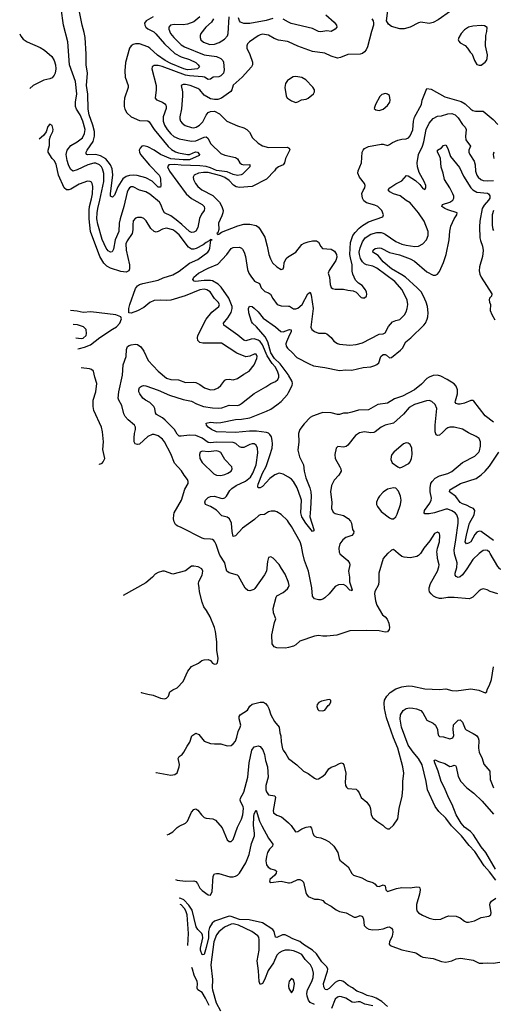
# Model space of a CAD drawing. Header units: inches. Extents: x 1473912 to 1647258, y 640388 to 773423.
# Tile 53 of 256: x 1477420 to 1481967, y 675671 to 685122. Entities that reach past the tile are written whole.
import ezdxf

# ---------------------------------------------------------------- set-up
doc = ezdxf.new("R2010")
doc.units = ezdxf.units.IN
doc.header["$MEASUREMENT"] = 0
for name, color, linetype in [('B4677', 7, 'Continuous'), ('B4678', 7, 'Continuous'), ('B4687', 7, 'Continuous'), ('B4688', 7, 'Continuous')]:
    doc.layers.add(name, color=color, linetype=linetype)

msp = doc.modelspace()

# ---------------------------------------------------------------- linework, layer by layer
at = {"layer": 'B4677', "color": 5}
for points, elevation in [([(1480000, 679720.1), (1479997.6, 679730), (1479970, 679801.2), (1479933.1, 679853.1), (1479912.1, 679892.1), (1479853.1, 679953.1), (1479830, 679965.2), (1479810, 679959), (1479798.7, 679921.3), (1479790.3, 679830), (1479770, 679792.7), (1479677.3, 679662.7), (1479666.2, 679653.8), (1479630, 679639.3), (1479610, 679642.7), (1479585.4, 679665.4), (1479520.1, 679780.1), (1479509.5, 679789.5), (1479430, 679811.6), (1479409.8, 679829.8), (1479401.1, 679850), (1479389.7, 679910), (1479342.2, 679982.2), (1479336.1, 680000)], 860), ([(1479090, 679878.4), (1479070, 679877), (1479010, 679833.2), (1478890, 679799), (1478810, 679829), (1478790, 679829), (1478750, 679817.2), (1478721.4, 679798.6), (1478696, 679770), (1478630, 679717.2), (1478413.6, 679594.2)], 880), ([(1478584.8, 678665.9), (1478585.8, 678665.8), (1478650, 678648), (1478699.9, 678639.9), (1478770, 678611), (1478810, 678602.8), (1478830, 678611.3), (1478848.7, 678630), (1478861.2, 678670), (1478889.2, 678690), (1478930.9, 678709.1), (1478989.4, 678770), (1479034, 678870), (1479070, 678914.9), (1479134.8, 678945.2), (1479169.5, 678970.5), (1479190, 678978.8), (1479230, 678981), (1479250, 678971), (1479270, 678946), (1479290, 678936), (1479310, 678938), (1479319, 678950), (1479323.7, 678990), (1479313.7, 679070), (1479312.1, 679150), (1479299.7, 679250), (1479290, 679289), (1479247.3, 679390), (1479213.3, 679450), (1479186.6, 679486.6), (1479171.1, 679530), (1479145.1, 679630), (1479143.7, 679670), (1479136.2, 679710), (1479139.6, 679730), (1479171.2, 679790), (1479176.9, 679830), (1479169, 679850), (1479131.6, 679871.6), (1479090, 679878.4)], 880), ([(1480000, 679097), (1479970.4, 679089.6), (1479890, 679091.6), (1479863.9, 679103.9), (1479844.2, 679130), (1479841, 679219), (1479864.8, 679335.2), (1479879, 679370), (1479856, 679430), (1479852.7, 679470), (1479881.2, 679578.8), (1479890, 679590.8), (1479950, 679624.9), (1479990, 679659.1), (1480000, 679676.9)], 860), ([(1478726.8, 677896.1), (1478730, 677896.4), (1478870.6, 677870.6), (1478910, 677876.3), (1478930, 677893.4), (1478951.6, 677950), (1478952.4, 677972.4), (1478940.5, 678030), (1478943.3, 678036.7), (1478952, 678050), (1478979.6, 678070), (1478996.9, 678090), (1479028.2, 678150), (1479053.9, 678186.1), (1479071.6, 678248.4), (1479110, 678274), (1479140.5, 678260.5), (1479190, 678198), (1479250, 678176), (1479290, 678170.8), (1479350, 678170.8), (1479410, 678151), (1479450, 678156), (1479470, 678171), (1479490, 678198), (1479504.2, 678235.8), (1479515.6, 678290), (1479537.7, 678330), (1479543.1, 678350), (1479525.6, 678410), (1479527.2, 678432.8), (1479535.8, 678450), (1479606.7, 678493.3), (1479630, 678533.1), (1479650, 678553.6), (1479730, 678571.8), (1479760.7, 678570), (1479779.3, 678559.3), (1479797.5, 678537.5), (1479812.9, 678510), (1479830.2, 678450), (1479867.3, 678387.3), (1479910.1, 678330.1), (1479918.2, 678278.2), (1479928.4, 678248.4), (1479930.2, 678190), (1479943.8, 678123.8), (1479948, 678110), (1479975, 678075), (1479999.3, 678030), (1480000, 678029.5)], 860), ([(1478836.8, 677299.2), (1478850, 677302.8), (1478890, 677326.8), (1478930, 677366.8), (1478950, 677380.7), (1479011.5, 677408.5), (1479032, 677430), (1479070, 677514.8), (1479090, 677540.7), (1479110, 677547.7), (1479130, 677533.4), (1479163.8, 677490), (1479190, 677465.5), (1479210, 677458), (1479272.8, 677452.8), (1479298.8, 677438.8), (1479363.7, 677363.7), (1479410, 677251), (1479430, 677234.8), (1479450, 677234.8), (1479470, 677254.8), (1479510.7, 677370), (1479550, 677448.2), (1479561.5, 677490), (1479569.8, 677550), (1479564.2, 677570), (1479542.4, 677610), (1479536.8, 677630), (1479539.3, 677650), (1479572, 677708), (1479608.6, 677850), (1479622.9, 677990), (1479647.8, 678112.2), (1479670, 678143), (1479710, 678153), (1479730, 678146), (1479753.7, 678113.7), (1479769.1, 678069.1), (1479779.1, 678010), (1479797.8, 677950), (1479805.4, 677850), (1479781.4, 677770), (1479783, 677730), (1479788.7, 677710), (1479810, 677682), (1479870, 677672), (1479875.5, 677655.5), (1479853.7, 677530), (1479857.1, 677510), (1479887.5, 677487.5), (1479931.7, 677471.7), (1479976.2, 677436.2), (1480000, 677413.5)], 840), ([(1478916.3, 676868.1), (1478930, 676864.1), (1479010, 676852.7), (1479090, 676855.2), (1479109.2, 676849.2), (1479127.4, 676830), (1479150, 676786), (1479170, 676762.4), (1479230, 676721.6), (1479250, 676718.8), (1479266, 676754), (1479277.2, 676902.8), (1479290, 676924.9), (1479310, 676928.4), (1479330, 676925.7), (1479435.6, 676895.6), (1479470, 676895), (1479490, 676900.2), (1479510, 676911.3), (1479530, 676930.2), (1479592.2, 677030), (1479623.7, 677110), (1479646.1, 677213.9), (1479673.3, 677290), (1479675.2, 677310), (1479665.4, 677390), (1479666.6, 677470), (1479670, 677500.7), (1479690, 677536), (1479723.2, 677430), (1479744.2, 677384.2), (1479810, 677264.9), (1479850.3, 677210), (1479845.3, 677190), (1479818.7, 677161.3), (1479799.7, 677130), (1479787.8, 677090), (1479782.6, 677050), (1479788.2, 677010), (1479806.1, 676986.1), (1479830, 676971.3), (1479870, 676961.7), (1479884.9, 676950), (1479880.8, 676930), (1479868.9, 676910), (1479821.3, 676870), (1479819.3, 676850), (1479830, 676840.4), (1479930, 676853), (1480000, 676838.3)], 820), ([(1480000, 676322), (1479970, 676337.2), (1479941.6, 676338.4), (1479890, 676312.6), (1479874.2, 676314.2), (1479863, 676370), (1479849.8, 676390), (1479750, 676454.8), (1479621.8, 676481.8), (1479530, 676486.3), (1479450, 676514.3), (1479430, 676515.7), (1479290.9, 676470), (1479268.1, 676450), (1479243, 676410), (1479232.7, 676370), (1479232.1, 676310), (1479210, 676215.6), (1479190, 676149.3), (1479170, 676147), (1479154.6, 676190), (1479154.9, 676210), (1479176.4, 676310), (1479175.1, 676335.1), (1479169.8, 676350), (1479129.1, 676389.1), (1479114.2, 676414.2), (1479075.4, 676575.4), (1479044.3, 676624.3), (1478995.3, 676675.3), (1478966.7, 676686.7), (1478949.3, 676689.3)], 820), ([(1479033.1, 676235.1), (1479040.3, 676350), (1479026.3, 676530), (1479014.9, 676570), (1479002.9, 676590), (1478970, 676625.6), (1478960.1, 676630.7)], 840), ([(1480000, 676191), (1479970, 676189.8), (1479938.7, 676181.3), (1479910, 676165.6), (1479890, 676142.2), (1479855.3, 676070), (1479804, 675996), (1479770, 675907.3), (1479750, 675869.5), (1479730, 675860.9), (1479718.7, 675890), (1479712.4, 675992.4), (1479699, 676090), (1479718.1, 676190), (1479719.5, 676290), (1479714.8, 676314.8), (1479704.7, 676330), (1479648.2, 676370), (1479519.7, 676430), (1479470, 676443.4), (1479450, 676440.2), (1479386.7, 676413.3), (1479332.1, 676367.9), (1479310, 676338), (1479284.8, 676270), (1479255, 676050), (1479270.1, 675910), (1479266.7, 675830), (1479269.7, 675810), (1479306.9, 675686.9), (1479346, 675610)], 840), ([(1479238.6, 675658.6), (1479205, 675730), (1479170, 675784.4), (1479130.8, 675810), (1479124.8, 675824.8), (1479127.3, 675870), (1479122.9, 675890), (1479093.9, 675950), (1479079.3, 676010), (1479072.1, 676023.5)], 840), ([(1480000, 675855.3), (1479999.1, 675850), (1480000, 675845.2)], 860)]:
    msp.add_lwpolyline(points, dxfattribs=dict(at, elevation=elevation))
at = {"layer": 'B4678', "color": 5}
for points, elevation in [([(1479149.3, 685150), (1479090, 685102.9), (1479030, 685078.1), (1478990, 685072), (1478903.2, 685076.8), (1478868, 685070), (1478850.3, 685050), (1478850.2, 685030), (1478867.7, 684990), (1478900.6, 684950), (1478970, 684882.5), (1479000.7, 684860.7), (1479190, 684786.6), (1479308.4, 684768.4), (1479350.3, 684750), (1479370.1, 684730.1), (1479375.4, 684715.4), (1479382.6, 684642.6), (1479377.6, 684610), (1479350, 684583.7), (1479330, 684575), (1479278, 684570), (1479250, 684552.8), (1479230, 684549), (1479193.3, 684570), (1479174.8, 684574.8), (1479050, 684583.4), (1479010, 684590.5), (1478788, 684672), (1478750, 684682.6), (1478710, 684683), (1478690.5, 684670), (1478688.5, 684651.5), (1478730.2, 684490), (1478731, 684449), (1478721.6, 684370), (1478732.3, 684352.3), (1478790, 684331.7), (1478813.4, 684313.4), (1478821.4, 684301.4), (1478826.5, 684290), (1478826.2, 684270), (1478796.1, 684190), (1478796.3, 684150), (1478810.9, 684110), (1478835.7, 684070), (1478870, 684028), (1478900.4, 684000.4), (1478950, 683977.3), (1479070, 683956.8), (1479110, 683959.8), (1479190, 683995.9), (1479210, 683997.6), (1479224.8, 683984.8), (1479253.4, 683930), (1479350, 683838), (1479390, 683821.2), (1479490, 683799.1), (1479510, 683786.7), (1479534.6, 683750), (1479550, 683735.6), (1479570, 683728), (1479630, 683731.3), (1479630.2, 683710), (1479559.1, 683640.9), (1479546, 683634), (1479510, 683628), (1479470, 683636.9), (1479410, 683661.3), (1479310, 683676.3), (1479250, 683702), (1479210, 683712.8), (1479150, 683720.5), (1478970, 683724.5), (1478907.9, 683732.1), (1478850, 683729.7), (1478838.2, 683710), (1478856.3, 683670), (1479017, 683450), (1479070, 683407.5), (1479172.6, 683350), (1479190.2, 683330), (1479194.4, 683310), (1479190.2, 683290), (1479165, 683255), (1479145.7, 683214.3), (1479130, 683127.6), (1479110, 683094), (1479090, 683081.4), (1479070, 683080.9), (1479050, 683088.8), (1478977.4, 683157.4), (1478921.6, 683201.6), (1478870, 683239.1), (1478809.9, 683269.9), (1478796.2, 683290), (1478775.2, 683350), (1478760.3, 683370), (1478670, 683447.3), (1478630, 683469.8), (1478570, 683486.6), (1478510, 683518.4), (1478490, 683518), (1478475.3, 683510), (1478459.8, 683490), (1478450, 683467.3), (1478419.1, 683330), (1478382.8, 683210), (1478375.5, 683170), (1478371.3, 683090), (1478337, 683010), (1478321.8, 682918.2), (1478306.2, 682893.8), (1478290, 682889.6), (1478270, 682902.4), (1478250, 682928), (1478210, 683014), (1478170, 683158.7), (1478161.7, 683210), (1478162.6, 683270), (1478168.3, 683310), (1478190.3, 683389.7), (1478226.4, 683570), (1478227.4, 683647.4), (1478216.1, 683690), (1478205.4, 683710), (1478186.8, 683730), (1478150, 683745.2), (1478130, 683745.3), (1478073.6, 683730), (1477970, 683680.2), (1477930, 683669.8), (1477908.1, 683688.1), (1477888.1, 683730), (1477876.2, 683770), (1477866.1, 683830), (1477875.4, 683870), (1477910, 683915.1), (1477971, 683949), (1478023, 683990), (1478042.1, 684030), (1478046.8, 684070), (1478027.3, 684150), (1477999.9, 684210), (1477964.6, 684264.6), (1477956.8, 684290), (1477956.1, 684330), (1477967.6, 684410), (1477955.4, 684530), (1477898, 684690), (1477883.1, 684910), (1477841.6, 685070), (1477817.4, 685230)], 840), ([(1478702, 685150), (1478632.9, 685110), (1478618.3, 685090), (1478620.8, 685070), (1478631.3, 685050), (1478650, 685034.7), (1478706.1, 685006.1), (1478727.9, 684987.9), (1478809.5, 684890), (1478910, 684796.6), (1478970, 684766.5), (1479050, 684740.6), (1479110, 684710.2), (1479133.7, 684690), (1479146.4, 684670), (1479128.2, 684651.8), (1479070, 684642.8), (1479030, 684642.1), (1478994, 684650), (1478870, 684702.1), (1478815.8, 684730), (1478741.4, 684781.4), (1478670, 684849.1), (1478650, 684862.7), (1478570, 684889.5), (1478530, 684890.3), (1478510, 684884.9), (1478488.6, 684871.4), (1478473.9, 684850), (1478436.8, 684710), (1478430.2, 684630.1), (1478431.1, 684571.1), (1478461.3, 684490), (1478460.3, 684470), (1478426, 684370), (1478421.1, 684330), (1478424.1, 684290), (1478430, 684263.8), (1478446.7, 684230), (1478490.1, 684190.1), (1478570, 684155.3), (1478650, 684151), (1478662.9, 684142.9), (1478709.7, 684069.7), (1478846.1, 683906.1), (1478877.3, 683877.3), (1478915.1, 683855), (1478944, 683844), (1479030, 683828.7), (1479050.6, 683829.5), (1479107.1, 683852.9), (1479127.7, 683850), (1479144.7, 683830), (1479141.3, 683818.7), (1479050, 683776.6), (1478990, 683776.6), (1478870, 683788.4), (1478770.5, 683830), (1478710.4, 683870.4), (1478650, 683903.2), (1478610, 683912.2), (1478593.1, 683906.9), (1478574.7, 683890), (1478568.1, 683870), (1478570.1, 683850), (1478578.6, 683830), (1478665.5, 683725.5), (1478757.7, 683630), (1478768.4, 683610), (1478772.7, 683590), (1478776.1, 683530), (1478770, 683515.1), (1478750, 683515.4), (1478692.5, 683572.5), (1478630, 683603.2), (1478548.1, 683628.1), (1478510, 683630.5), (1478474.2, 683625.8), (1478443, 683617), (1478410, 683594.9), (1478363, 683517), (1478330, 683439.5), (1478310, 683417.6), (1478292.3, 683430), (1478289.9, 683450), (1478312.9, 683632.9), (1478307, 683690), (1478291, 683730), (1478245.8, 683785.8), (1478196.5, 683816.5), (1478150, 683828.3), (1478070, 683825.6), (1478060.7, 683830), (1478058.7, 683838.7), (1478058, 683850), (1478067.1, 683870), (1478125.2, 683954.8), (1478137.1, 684002.9), (1478138, 684050), (1478123.3, 684110), (1478086.7, 684210), (1478077.1, 684262.9), (1478073.3, 684406.7), (1478061.5, 684490), (1478069.3, 684610), (1478056.5, 684690), (1478057.4, 684790), (1478049.2, 684950), (1478040, 685000), (1478019.3, 685070), (1477988.8, 685231.2)], 820), ([(1479281.6, 685130), (1479260.9, 685099.1), (1479206.2, 685050), (1479160.3, 684990), (1479152.8, 684970), (1479151.6, 684950), (1479158.9, 684930), (1479185.8, 684905.8), (1479245.9, 684885.9), (1479290, 684888.9), (1479335.5, 684904.5), (1479384.7, 684935.3), (1479413.6, 684966.4), (1479420.2, 684990), (1479429.9, 685150)], 860), ([(1479850, 685132.6), (1479786.7, 685113.3), (1479630, 685086.9), (1479570, 685085.6), (1479539.7, 685099.7), (1479530, 685110.9), (1479519.9, 685139.9)], 840), ([(1480000, 685100.1), (1479950, 685126.9)], 840), ([(1477419.5, 684985.3), (1477430, 684965.3), (1477454.4, 684934.4), (1477490, 684911.3), (1477616.1, 684856.1), (1477658, 684830), (1477728.2, 684770), (1477751.7, 684731.7), (1477763.7, 684690), (1477766.7, 684650), (1477759.5, 684610), (1477750.4, 684590), (1477730, 684565.1), (1477710, 684554), (1477650, 684542.9), (1477550.3, 684489.6), (1477515.8, 684463.3)], 840), ([(1480000, 684909.9), (1479990, 684914.5), (1479905.4, 684925.4), (1479862.4, 684942.4), (1479810, 684972.4), (1479750, 684983), (1479730, 684978.7), (1479710, 684967.8), (1479627.3, 684910), (1479607.3, 684890), (1479599.1, 684870), (1479599.1, 684850), (1479629.1, 684789.1), (1479655.4, 684715.4), (1479653.4, 684690), (1479644.9, 684670), (1479557, 684570), (1479470, 684495.1), (1479457, 684450), (1479445.8, 684434.2), (1479356, 684370), (1479323, 684357), (1479290, 684355.6), (1479250, 684363.6), (1479190, 684398.8), (1479150.4, 684450.4), (1479130, 684462.9), (1479056, 684490), (1479010, 684499.7), (1478990, 684499.7), (1478970.7, 684490), (1478983.2, 684430), (1478981.8, 684390), (1478972.3, 684267.7), (1478957.3, 684190), (1478957.3, 684170), (1478964, 684150), (1478978.3, 684130), (1479007.6, 684107.6), (1479070, 684086.3), (1479090, 684084.8), (1479113, 684090), (1479145.3, 684110), (1479179.1, 684140.9), (1479210, 684206), (1479230, 684230.5), (1479250, 684241.6), (1479290, 684243), (1479339.2, 684219.2), (1479406.8, 684150), (1479510, 684102.4), (1479570, 684084.9), (1479600.7, 684070), (1479624.4, 684044.4), (1479654.9, 683990), (1479710, 683938), (1479750, 683910.6), (1479810, 683894.4), (1479990, 683897.6), (1480000, 683893.1)], 860), ([(1480000, 684543.8), (1479990, 684537.2), (1479970.6, 684510), (1479964.9, 684470), (1479978.7, 684390), (1479988.5, 684370), (1480000, 684362.6)], 880), ([(1479336.1, 680000), (1479306.3, 680086.3), (1479294.7, 680110), (1479282.8, 680122.8), (1479270, 680132.4), (1479250, 680137.2), (1479190, 680139.7), (1479170, 680146.6), (1478970, 680249.6), (1478930, 680265.1), (1478916.1, 680276.1), (1478902.8, 680302.8), (1478896.9, 680330), (1478898, 680370), (1478903.1, 680390), (1478972.2, 680510), (1479005.4, 680614.6), (1479035.8, 680670), (1479037.4, 680690), (1479031.3, 680710), (1478998.4, 680750), (1478972.7, 680792.7), (1478906.3, 680866.3), (1478870, 680954), (1478810, 681069.6), (1478790, 681095.6), (1478750, 681127.6), (1478710, 681142), (1478690, 681140.4), (1478650, 681121.1), (1478570, 681048.2), (1478550, 681043.5), (1478529.6, 681050), (1478518.9, 681070), (1478517.2, 681110), (1478520.8, 681150), (1478532.9, 681190), (1478532.1, 681210), (1478521.1, 681230), (1478460.3, 681280.3), (1478432.5, 681312.5), (1478420.5, 681340.4), (1478398.9, 681418.9), (1478371.4, 681470), (1478366, 681490), (1478370.5, 681550), (1478405.6, 681710), (1478413.4, 681810), (1478441.4, 681890), (1478443.5, 681956.5), (1478455.9, 681984.1), (1478470, 681995.3), (1478490, 682002.8), (1478530, 682007.9), (1478550, 682003.2), (1478581.2, 681981.2), (1478610, 681939.5), (1478653.6, 681850), (1478749.1, 681750), (1478830, 681681.8), (1478869.4, 681669.4), (1478944.1, 681664.1), (1479010, 681640.7), (1479090, 681644), (1479110, 681639.6), (1479150, 681621.3), (1479192.4, 681590), (1479250, 681568.4), (1479290, 681572.4), (1479325.1, 681590), (1479351.8, 681610), (1479390, 681661.6), (1479402.7, 681670), (1479430, 681672.9), (1479470, 681666), (1479510, 681678.3), (1479570, 681720.9), (1479622, 681750), (1479670, 681810.8), (1479696.3, 681870), (1479699.7, 681890), (1479690, 681912.8), (1479670, 681912.1), (1479630, 681894.2), (1479590, 681887.2), (1479503, 681923), (1479356, 682016), (1479177.5, 682017.5), (1479150, 682023.5), (1479130, 682041.6), (1479125.7, 682070), (1479131.4, 682090), (1479210, 682247.4), (1479264.8, 682315.2), (1479333.1, 682370), (1479336.4, 682390), (1479326.6, 682410), (1479290, 682446.3), (1479249.2, 682509.2), (1479216.2, 682530), (1479190, 682534.8), (1479148.7, 682530), (1479007.3, 682472.7), (1478870, 682430.9), (1478830, 682426.5), (1478769.2, 682430.8), (1478710, 682426), (1478670, 682407.8), (1478610, 682358.4), (1478550, 682326.6), (1478490, 682304), (1478468.9, 682308.9), (1478466, 682350), (1478478, 682390), (1478530, 682541), (1478551.2, 682568.8), (1478570, 682580.4), (1478602, 682590), (1478750, 682623.1), (1478796.2, 682643.8), (1478890, 682674.9), (1478950, 682707.1), (1479050, 682786.5), (1479130, 682819), (1479225.2, 682890), (1479238.4, 682910), (1479244.5, 682930), (1479255.3, 683004.7), (1479266, 683010), (1479250, 683011.6), (1479239.9, 683000.1), (1479210, 682984.5), (1479180, 682960), (1479114.7, 682925.3), (1479090, 682919.8), (1479070, 682921.2), (1479040, 682940), (1478950, 683055.8), (1478910, 683092.5), (1478890, 683104.5), (1478830, 683120.3), (1478790, 683110.7), (1478750, 683088.2), (1478730, 683083.5), (1478710, 683087.8), (1478678.3, 683118.3), (1478633.2, 683193.2), (1478612.9, 683212.9), (1478590, 683223.6), (1478550, 683223.6), (1478530, 683217), (1478510, 683192.7), (1478505.1, 683154.9), (1478506.9, 683106.9), (1478500.2, 683070), (1478450, 683001), (1478437.9, 682970), (1478441.5, 682910), (1478473.5, 682770), (1478474.9, 682730), (1478469, 682711), (1478442.3, 682697.7), (1478390, 682704.1), (1478290, 682736.3), (1478256, 682756), (1478225.9, 682785.8), (1478187.9, 682847.9), (1478099.2, 683090), (1478086.2, 683210), (1478086.1, 683293.9), (1478089.4, 683330), (1478110, 683401.6), (1478118.8, 683450), (1478121, 683521), (1478116.4, 683550), (1478110, 683561.6), (1478096, 683570), (1478070, 683572.1), (1477990, 683543.7), (1477910, 683496.8), (1477890, 683489.8), (1477870, 683489.9), (1477847.8, 683507.8), (1477791.1, 683630), (1477770, 683735.1), (1477750, 683771.8), (1477731.8, 683790), (1477692.7, 683850), (1477692, 683870), (1477704.9, 683915.1), (1477707.2, 683972.8), (1477715.3, 684004.7), (1477739.3, 684050), (1477741.2, 684070), (1477730, 684108), (1477710, 684119), (1477690, 684098), (1477673.4, 684046.6), (1477647.9, 684012.1), (1477605.5, 683976.8)], 860), ([(1480000, 683846.5), (1479972.4, 683790), (1479962, 683750), (1479950.4, 683730), (1479905.5, 683710), (1479879.3, 683690), (1479867.6, 683672.4), (1479788.1, 683591.9), (1479650, 683521), (1479530, 683512.9), (1479497.6, 683517.6), (1479472.9, 683532.9), (1479430, 683577.8), (1479390, 683606.5), (1479350, 683622.1), (1479230, 683654.9), (1479184.1, 683655.8), (1479136.3, 683650), (1479094, 683630), (1479086, 683610), (1479089, 683590), (1479109.1, 683550), (1479130, 683520.9), (1479168.9, 683490), (1479275.4, 683435.4), (1479337.3, 683370), (1479361.8, 683330), (1479372.6, 683290), (1479371.4, 683268.6), (1479361.8, 683238.2), (1479326.8, 683170), (1479331, 683110), (1479322, 683078), (1479312, 683070), (1479322, 683062), (1479330, 683064), (1479358.4, 683081.6), (1479515.5, 683144.5), (1479570, 683161.2), (1479630, 683161.2), (1479690, 683145.5), (1479711, 683131), (1479728.9, 683110), (1479773.5, 683033.5), (1479797, 682950), (1479812.7, 682870), (1479827.1, 682827.1), (1479847.7, 682790), (1479890, 682751), (1479930, 682726), (1479950, 682732), (1479956, 682750), (1479959.5, 682790), (1479979.5, 682830), (1480000, 682848.1)], 860), ([(1480000, 680300.1), (1479990, 680314.3), (1479930, 680372.8), (1479890, 680398.3), (1479870, 680404), (1479835.3, 680404.7), (1479810, 680396.9), (1479770, 680373), (1479730, 680369.7), (1479716.4, 680363.6), (1479673.6, 680326.3), (1479557.5, 680242.5), (1479490, 680169.6), (1479470, 680162.7), (1479459.4, 680210), (1479454.2, 680290), (1479435.2, 680330), (1479410, 680346.6), (1479361.5, 680361.5), (1479310, 680414.7), (1479250, 680449.7), (1479203.7, 680470), (1479197.6, 680490), (1479204.7, 680510), (1479230, 680536), (1479250, 680544.9), (1479290, 680550.3), (1479350, 680528.9), (1479370, 680526.3), (1479388.2, 680531.8), (1479405.6, 680550), (1479437, 680603), (1479457.8, 680622.2), (1479497.7, 680650), (1479586.4, 680693.6), (1479634.2, 680730), (1479659.4, 680770), (1479688.8, 680850), (1479705.3, 680965.3), (1479703.1, 681010), (1479690, 681039.5), (1479670, 681049.6), (1479650, 681049.7), (1479630, 681044.7), (1479570, 681016.5), (1479550, 681015.3), (1479530, 681022.4), (1479493.8, 681053.8), (1479470, 681063.2), (1479310, 681065.6), (1479250, 681059.9), (1479230, 681064.3), (1479170, 681105.3), (1479110, 681129.9), (1479050, 681133.4), (1478970, 681123.5), (1478950, 681125.1), (1478930, 681143.6), (1478905.8, 681190), (1478817.8, 681277.8), (1478790, 681300.3), (1478733.5, 681333.5), (1478723.1, 681350), (1478716.1, 681390), (1478707.7, 681410), (1478670, 681448.7), (1478627, 681470), (1478600.7, 681490), (1478571.6, 681530), (1478564.7, 681550), (1478564.2, 681570), (1478570, 681590.8), (1478590, 681604.9), (1478609.7, 681610.4), (1478630, 681607), (1478750, 681565.8), (1478857.8, 681517.8), (1478990, 681477.6), (1479070, 681459.7), (1479115.8, 681435.8), (1479185.5, 681410), (1479270, 681395.9), (1479330, 681392.4), (1479361.8, 681398.2), (1479430, 681423.7), (1479510, 681420.7), (1479530, 681426.9), (1479550, 681437.3), (1479670, 681532.9), (1479782.4, 681597.6), (1479830, 681631.7), (1479874.5, 681650), (1479898.9, 681670), (1479907.4, 681690), (1479908, 681710), (1479896.2, 681750), (1479872.8, 681790), (1479843.4, 681823.4), (1479794.9, 681894.9), (1479750, 682002.1), (1479730, 682032.7), (1479710, 682047.5), (1479670, 682057.9), (1479642.6, 682057.4), (1479590, 682039.8), (1479570, 682047.2), (1479514.5, 682094.5), (1479378.3, 682190), (1479376.4, 682210), (1479419.3, 682260.7), (1479449.1, 682310.9), (1479460.7, 682350), (1479459.7, 682370), (1479429, 682449), (1479354.6, 682554.6), (1479324.6, 682584.6), (1479270, 682614.6), (1479250, 682618.9), (1479190, 682618.5), (1479108, 682608), (1479093.5, 682613.5), (1479081.6, 682630), (1479090, 682652.2), (1479136, 682690), (1479230, 682738.9), (1479322.8, 682777.2), (1479409, 682870), (1479450, 682927.2), (1479470, 682937.3), (1479530, 682938.4), (1479550, 682930.5), (1479559.1, 682919.1), (1479575.3, 682890), (1479588.9, 682850), (1479606.1, 682726.1), (1479620.8, 682690), (1479639.6, 682659.6), (1479673.8, 682613.8), (1479721.6, 682590), (1479738.5, 682550), (1479762.4, 682522.4), (1479773.4, 682513.4), (1479810, 682501.1), (1479827.5, 682487.5), (1479850, 682446.7), (1479890.4, 682390), (1479930, 682375.9), (1480000, 682371.9)], 840), ([(1477976.7, 681963.9), (1477995.3, 681964.7), (1478042.3, 681977.7), (1478098.2, 682001.8), (1478190, 682071.6), (1478310, 682153.3), (1478350, 682174.5), (1478382, 682210), (1478398, 682250), (1478392, 682270), (1478342, 682290), (1478102.6, 682317.4), (1478030, 682312.2), (1477970, 682324.5), (1477908.8, 682331.7)], 860), ([(1480000, 681709.4), (1479996.1, 681716.1), (1479919.8, 681819.8), (1479867.4, 681870), (1479830, 681925.5), (1479800.5, 682030), (1479776.9, 682076.9), (1479694.1, 682174.1), (1479655.5, 682210), (1479646.1, 682226.1), (1479619.8, 682310), (1479617.6, 682350), (1479627.3, 682372.7), (1479650, 682368.2), (1479670, 682352.7), (1479710, 682317.3), (1479757.7, 682257.7), (1479874.5, 682174.5), (1479928.4, 682130), (1479950, 682127.6), (1480000, 682146.4)], 820), ([(1477957.4, 682068.1), (1478010, 682063.7), (1478030, 682066.9), (1478056.3, 682090), (1478062.3, 682110), (1478058.5, 682150), (1478033.4, 682173.3), (1477973.2, 682193.2), (1477933.7, 682196.7)], 840), ([(1480000, 682073.7), (1479980.2, 682030), (1479975.2, 682010), (1479977.3, 681990), (1479990, 681968.8), (1480000, 681960.2)], 820), ([(1478180.2, 680860), (1478190, 680857.3), (1478210, 680866), (1478222, 680878), (1478238, 680910), (1478218, 680998), (1478225.1, 681070), (1478214.7, 681165.3), (1478203.6, 681210), (1478131.8, 681370), (1478125.1, 681410), (1478124.4, 681470), (1478152.2, 681550), (1478159.7, 681630), (1478140.4, 681690), (1478129.6, 681749.6), (1478110, 681763.7), (1478089.7, 681769.7), (1478010.6, 681779.5)], 880), ([(1480000, 680731.1), (1479950, 680760.9), (1479910, 680769.8), (1479870, 680753.6), (1479822.5, 680717.5), (1479750, 680641.1), (1479730, 680628.4), (1479708.2, 680628.2), (1479705.5, 680645.5), (1479710, 680664), (1479749.9, 680770), (1479785, 680835), (1479822.2, 680937.8), (1479842.2, 681010), (1479847.1, 681050), (1479844.5, 681084.5), (1479836.9, 681116.9), (1479821.7, 681141.7), (1479810, 681152.4), (1479790, 681160.4), (1479692.8, 681172.8), (1479626.6, 681173.4), (1479490, 681160.4), (1479310, 681167.8), (1479260.9, 681190), (1479229.6, 681210), (1479212, 681230), (1479209.3, 681250), (1479250, 681257.8), (1479310, 681254.2), (1479350, 681257.1), (1479490, 681283.9), (1479550, 681287.5), (1479630, 681299.8), (1479790, 681363.5), (1479830, 681384.6), (1479890, 681425.2), (1479930, 681458.8), (1479990, 681524.2), (1480000, 681542.8)], 820)]:
    msp.add_lwpolyline(points, dxfattribs=dict(at, elevation=elevation))
at = {"layer": 'B4678', "color": 5, "elevation": 860}
msp.add_lwpolyline([(1479310, 680982.7), (1479233.6, 680973.6), (1479170, 680981.3), (1479153, 680970), (1479146, 680950), (1479150.4, 680910), (1479172.8, 680872.8), (1479282.4, 680762.4), (1479310, 680749.4), (1479350, 680748.6), (1479390, 680757.6), (1479419.5, 680770), (1479449.5, 680790), (1479460.7, 680810), (1479455.6, 680830), (1479390, 680902), (1479350, 680966.9), (1479330, 680978.6)], close=True, dxfattribs=at)
at = {"layer": 'B4687', "color": 5}
for points, elevation in [([(1480953.5, 680000), (1480950, 679997.2), (1480910.7, 679950), (1480866.4, 679810), (1480868.1, 679731.9), (1480863, 679697), (1480830, 679635.3), (1480826, 679610), (1480836.3, 679543.7), (1480850, 679504), (1480903, 679410), (1480930, 679390.4), (1480949, 679369), (1480964.2, 679330), (1480970.3, 679289.7), (1480965.5, 679270), (1480950, 679246), (1480930, 679242.9), (1480870, 679255.1), (1480750, 679260.7), (1480590, 679255.1), (1480464.6, 679215.4), (1480370, 679204.1), (1480330, 679203.8), (1480290, 679209.8), (1480250, 679204), (1480110, 679156.9), (1480070, 679120.7), (1480050, 679109.6), (1480000, 679097)], 860), ([(1480492.1, 680000), (1480494.9, 679994.9), (1480570.6, 679930), (1480586.2, 679906.2), (1480588.2, 679888.2), (1480577.2, 679830), (1480586.9, 679770), (1480586.4, 679726.4), (1480611.8, 679648.2), (1480610, 679639), (1480604.5, 679644.5), (1480590, 679646.3), (1480550, 679689.6), (1480530, 679702), (1480482, 679698), (1480450, 679680.9), (1480390.4, 679610), (1480350, 679574), (1480330, 679560.7), (1480310, 679554.5), (1480290, 679554.5), (1480250, 679563.7), (1480230, 679589.2), (1480222.9, 679670), (1480193.3, 679830), (1480154.2, 679930), (1480139.4, 680000)], 840), ([(1481266.8, 680000), (1481250, 679979.5), (1481231.7, 679968.3), (1481170, 679957.6), (1481110, 679962.7), (1481089, 679970), (1481052.7, 680000)], 860), ([(1482009.2, 679610), (1481935.2, 679635.2), (1481908.7, 679650), (1481870, 679658.7), (1481850, 679653.3), (1481830, 679640.5), (1481770, 679579.7), (1481751.8, 679568.2), (1481735.5, 679564.5), (1481590, 679577.1), (1481530, 679576.2), (1481473.3, 679566.7), (1481450, 679567.1), (1481416.9, 679576.9), (1481393, 679590), (1481369.7, 679610), (1481354.7, 679630), (1481349.8, 679650), (1481350.8, 679670), (1481364.2, 679710), (1481430.8, 679830), (1481445.4, 679870), (1481446.9, 679890), (1481431, 679951), (1481426.5, 680000)], 860), ([(1481831.1, 680000), (1481830, 679999.3), (1481770, 679941.7), (1481713.4, 679850), (1481670, 679793.7), (1481650, 679774.7), (1481630, 679769.7), (1481610, 679778.4), (1481600.5, 679790), (1481599.7, 679810), (1481617.1, 679862.9), (1481619.9, 679910), (1481593.9, 679993.9), (1481593.1, 680000)], 840), ([(1482245.2, 680000), (1482237.6, 679922.4), (1482213.2, 679830), (1482190, 679789.8), (1482170, 679782.8), (1482150, 679788.9), (1482030, 679849.8), (1482010, 679874.7), (1481935.8, 680000)], 840), ([(1480000, 679676.9), (1480007.3, 679690), (1480000, 679720.1)], 860), ([(1480000, 678029.5), (1480082, 677970), (1480144.7, 677910), (1480190, 677887.3), (1480250, 677842.8), (1480270, 677833.4), (1480290, 677835.5), (1480330, 677860.5), (1480355.2, 677884.8), (1480388.5, 677931.5), (1480410, 677946), (1480450, 677960.4), (1480490, 677982.4), (1480510, 677987.7), (1480521.6, 677981.6), (1480532.7, 677970), (1480550.3, 677890.3), (1480544.5, 677804.5), (1480548.9, 677770), (1480556, 677756), (1480570, 677741.6), (1480650, 677734.8), (1480664.5, 677724.5), (1480679.9, 677699.9), (1480697.3, 677657.3), (1480751, 677610), (1480780.7, 677570), (1480787.9, 677547.9), (1480794, 677490), (1480810, 677461), (1480848.1, 677428.1), (1480906, 677390), (1480930, 677366.8), (1480950, 677354.8), (1480970, 677354.8), (1481009.2, 677390), (1481049.3, 677450.7), (1481063.6, 677550), (1481092.6, 677670), (1481098.6, 677738.6), (1481096.9, 677810), (1481107.6, 677890), (1481098, 677950), (1481050.5, 678130), (1481009.1, 678229.1), (1480941.7, 678421.7), (1480923.6, 678510), (1480918.9, 678561.1), (1480922.8, 678590), (1480945.3, 678630), (1480975.1, 678664.9), (1481030, 678700.6), (1481090, 678719.8), (1481150, 678728.1), (1481190, 678725.7), (1481310, 678698), (1481450, 678692.2), (1481510, 678700.3), (1481570, 678683.8), (1481610, 678680.5), (1481750, 678698), (1481827.5, 678687.5), (1481890, 678662), (1481906, 678670), (1481908.4, 678691.6), (1481930, 678734), (1481949, 678790), (1481969.6, 678910)], 860), ([(1481990, 676863.1), (1481930, 676943.9), (1481880.6, 677000.6), (1481790, 677139), (1481736.4, 677196.4), (1481662.9, 677290), (1481563.9, 677383.9), (1481510, 677456.4), (1481442.6, 677522.6), (1481409.7, 677570), (1481336.3, 677730), (1481323.6, 677810), (1481282.5, 677970), (1481250, 678030.8), (1481198.2, 678090), (1481150, 678158.9), (1481085.2, 678330), (1481072.6, 678407.4), (1481075.9, 678450), (1481099.8, 678490), (1481129.9, 678510.1), (1481163.6, 678516.4), (1481194.8, 678514.8), (1481230, 678508.2), (1481270.5, 678490.5), (1481291, 678470), (1481330, 678398.7), (1481390, 678370.3), (1481410.3, 678350), (1481430.3, 678310), (1481434.2, 678274.2), (1481442, 678250), (1481450, 678240.7), (1481490, 678237.1), (1481550, 678219.5), (1481577.6, 678230), (1481588, 678250), (1481580.4, 678310), (1481586, 678354), (1481630, 678399.3), (1481650, 678400.3), (1481670, 678378.9), (1481696.7, 678316.7), (1481706.5, 678306.5), (1481774.4, 678270), (1481804.4, 678250), (1481821.7, 678230), (1481827.4, 678207.4), (1481823.7, 678130), (1481830.2, 678090.2), (1481859.5, 678030), (1481876.9, 677976.9), (1481933, 677910), (1481936.6, 677830), (1481969.4, 677750)], 840), ([(1481988.5, 676970), (1481895.3, 677130), (1481850, 677183.8), (1481777.3, 677297.3), (1481747.9, 677330), (1481690, 677372.6), (1481657.7, 677410), (1481610.6, 677490), (1481573.1, 677590), (1481538.4, 677650), (1481495.4, 677755.4), (1481466.6, 677810), (1481436.8, 677910), (1481404.4, 677990), (1481399.3, 678010), (1481410, 678019.1), (1481441.8, 678001.8), (1481502.6, 677982.6), (1481550, 677952.4), (1481570, 677955.6), (1481590, 677968.2), (1481603.4, 677963.4), (1481611.4, 677951.4), (1481630, 677858.8), (1481654, 677810), (1481712, 677750), (1481778.3, 677698.3), (1481859.8, 677619.8), (1481970, 677497.3)], 820), ([(1480000, 677413.5), (1480027.3, 677387.3), (1480066.9, 677326.9), (1480090, 677328.4), (1480130, 677354.4), (1480170, 677372.7), (1480210, 677378.8), (1480222.5, 677362.5), (1480235.5, 677310), (1480248.2, 677288.2), (1480270, 677276.3), (1480310, 677267.7), (1480356, 677250), (1480390, 677230.5), (1480436.4, 677190), (1480473.4, 677130), (1480486, 677070), (1480493.8, 677053.8), (1480574.4, 676990), (1480610, 676926), (1480626, 676910), (1480705.2, 676885.2), (1480755.9, 676855.9), (1480810, 676840.7), (1480830, 676827.3), (1480850, 676805.5), (1480870, 676803), (1480910, 676818.8), (1480916.3, 676816.3), (1480927.1, 676807.1), (1480934.8, 676770), (1480950, 676754.8), (1481037, 676783), (1481088.2, 676791.8), (1481170, 676790.3), (1481230, 676799.5), (1481255.3, 676795.3), (1481260.7, 676790), (1481264.4, 676770), (1481257.4, 676730), (1481228.9, 676630), (1481228.7, 676590), (1481233.7, 676570), (1481248.4, 676550), (1481286.6, 676526.6), (1481350, 676498.9), (1481390, 676487.6), (1481414.1, 676485.8), (1481462, 676490), (1481510, 676512.4), (1481539.7, 676520.3), (1481610, 676517.6), (1481650, 676502.4), (1481690, 676470.5), (1481710, 676460.5), (1481730, 676459.3), (1481786.5, 676473.5), (1481850, 676503), (1481923.3, 676516.7), (1481942.7, 676530), (1481947.7, 676552.3), (1481934, 676626), (1481936.6, 676643.4), (1481950, 676662.8), (1481990, 676691)], 840), ([(1480000, 676838.3), (1480010, 676836.2), (1480030, 676840.8), (1480090, 676870.3), (1480110.8, 676870), (1480130, 676859.3), (1480143.4, 676843.4), (1480165.6, 676745.6), (1480171.7, 676730), (1480190, 676706.7), (1480250, 676679.6), (1480290, 676680.7), (1480315.5, 676675.5), (1480329.2, 676669.2), (1480350, 676645.5), (1480410, 676614), (1480457, 676577), (1480490, 676562.8), (1480554.8, 676550), (1480630, 676508.5), (1480650, 676506.5), (1480690, 676524.3), (1480710, 676515.5), (1480722, 676490), (1480727.8, 676427.8), (1480750, 676404.4), (1480772.8, 676392.8), (1480810, 676384.6), (1480869, 676389), (1480910, 676395.6), (1480950, 676410.3), (1480970, 676413.7), (1480978.8, 676410), (1480990, 676403), (1480998.7, 676390), (1481003.4, 676363.4), (1480996, 676324), (1480970.3, 676270), (1480966.4, 676250), (1480976.7, 676236.7), (1481090, 676193.4), (1481211, 676170), (1481230, 676162.4), (1481270, 676132.7), (1481290, 676125.3), (1481390, 676111.2), (1481470, 676083.2), (1481510, 676074.6), (1481570, 676087.8), (1481610, 676106.9), (1481653.6, 676113.6), (1481774.9, 676094.9), (1481830, 676067.3), (1481865.2, 676065.2), (1481910, 676070.4), (1481966.6, 676066.6), (1482030, 676074.9)], 820), ([(1480951.7, 675651.7), (1480897.9, 675697.9), (1480842.4, 675730), (1480810, 675742.7), (1480754.2, 675754.2), (1480710, 675776.6), (1480656, 675796), (1480615.5, 675830), (1480571.8, 675851.8), (1480530, 675889.3), (1480510, 675898), (1480490, 675899.3), (1480470, 675893.8), (1480450, 675880.8), (1480390, 675822), (1480370, 675808.7), (1480353.1, 675813.1), (1480338.6, 675838.6), (1480337.4, 675870), (1480376.2, 675990), (1480377.5, 676010), (1480369.9, 676030), (1480320.5, 676080.5), (1480270, 676156.2), (1480232.1, 676190), (1480144.5, 676244.5), (1480110, 676273.5), (1480041.1, 676301.1), (1480000, 676322)], 820), ([(1480251.6, 675670), (1480208.3, 675688.3), (1480191.5, 675711.5), (1480178.1, 675750), (1480176.4, 675776.4), (1480183.2, 675810), (1480223.4, 675890), (1480237.4, 675930), (1480239.1, 675970), (1480231.1, 676011.1), (1480210.8, 676050), (1480161.7, 676101.7), (1480128, 676148), (1480091.3, 676170), (1480050, 676185.7), (1480010, 676191.4), (1480000, 676191)], 840), ([(1480000, 675845.2), (1480003.8, 675823.8), (1480030, 675782), (1480050, 675811.3), (1480058.4, 675870), (1480050, 675902), (1480030, 675919), (1480006.2, 675893.8), (1480000, 675855.3)], 860), ([(1480810, 675658), (1480732.3, 675672.3), (1480690, 675694.1), (1480670, 675696.5), (1480630, 675689.1), (1480612.8, 675692.8), (1480550, 675728.8), (1480510, 675744.5), (1480490, 675745.6), (1480470, 675739.3), (1480450, 675720.4), (1480411.8, 675630)], 840)]:
    msp.add_lwpolyline(points, dxfattribs=dict(at, elevation=elevation))
at = {"layer": 'B4687', "color": 5, "elevation": 880}
msp.add_lwpolyline([(1480390, 678598), (1480318, 678582), (1480290.7, 678569.3), (1480276, 678550), (1480271, 678530), (1480281.4, 678501.4), (1480290.9, 678490.9), (1480330, 678486.8), (1480350, 678496), (1480381.5, 678538.5), (1480395.3, 678550), (1480408, 678570), (1480406, 678590)], close=True, dxfattribs=at)
at = {"layer": 'B4688', "color": 5}
for points, elevation in [([(1480357.8, 685170), (1480439.4, 685099.4), (1480462.3, 685070), (1480464.2, 685050), (1480448.5, 685030), (1480410, 685009.8), (1480370, 685014.4), (1480310, 685005.7), (1480290, 685010.6), (1480230, 685039), (1480026.1, 685086.1), (1480000, 685100.1)], 840), ([(1480800.5, 685130), (1480813, 685110), (1480817.1, 685090), (1480815.8, 685070), (1480796.5, 685010), (1480759.3, 684860.7), (1480747.1, 684832.9), (1480730, 684812.7), (1480710, 684799.3), (1480688.1, 684791.9), (1480570, 684789.7), (1480500.9, 684759.1), (1480470, 684753.3), (1480410, 684771.2), (1480350, 684799.7), (1480230, 684817.2), (1480089, 684869), (1480000, 684909.9)], 860), ([(1481554.3, 685205.7), (1481437.9, 685122.1), (1481390, 685094.8), (1481350, 685087.2), (1481270, 685099.2), (1481250, 685093.3), (1481170, 685051.2), (1481110, 685033.8), (1481070, 685034.6), (1480990, 685055.6), (1480959.8, 685079.8), (1480942, 685110), (1480955.5, 685210)], 860), ([(1480000, 684362.6), (1480030, 684343.1), (1480070, 684327.4), (1480090, 684332.7), (1480126.4, 684353.6), (1480170, 684359.3), (1480190, 684367.7), (1480239, 684410), (1480249, 684430), (1480249, 684450), (1480235.5, 684475.5), (1480165.4, 684545.4), (1480127.2, 684567.2), (1480070, 684577), (1480046, 684574), (1480000, 684543.8)], 880), ([(1480000, 682848.1), (1480006.3, 682853.7), (1480070, 682890.3), (1480130, 682965.3), (1480150, 682977.4), (1480190, 682991.7), (1480230, 683000.3), (1480270, 683000.5), (1480288.5, 682988.5), (1480310, 682946), (1480326.7, 682926.7), (1480410, 682920.7), (1480441.1, 682901.1), (1480460.7, 682870), (1480464.5, 682844.5), (1480455.5, 682810), (1480390, 682715.6), (1480382.8, 682690), (1480394.9, 682650), (1480399.5, 682579.5), (1480410.4, 682550.4), (1480422.6, 682542.6), (1480450, 682537), (1480530, 682537.3), (1480570, 682525.5), (1480619.8, 682519.8), (1480650, 682506), (1480696.9, 682456.9), (1480710, 682451.3), (1480730, 682451.3), (1480748.7, 682470), (1480752.5, 682487.5), (1480750, 682506), (1480739, 682530), (1480708.7, 682570), (1480672.9, 682592.9), (1480643.2, 682623.2), (1480618.3, 682678.3), (1480612.8, 682710), (1480612.4, 682770), (1480595, 682835), (1480590.5, 682870), (1480596.2, 682983.8), (1480619.1, 683050), (1480639.6, 683080.4), (1480677.8, 683122.1), (1480710, 683147.6), (1480770, 683183), (1480906, 683230), (1480912, 683250), (1480897.6, 683290), (1480857, 683330), (1480830, 683342.6), (1480750, 683364.5), (1480724.3, 683384.3), (1480709.8, 683410), (1480706.1, 683453.9), (1480715.9, 683484.1), (1480732.1, 683510), (1480736.4, 683530), (1480728.7, 683550), (1480680.8, 683610), (1480667, 683650), (1480669.8, 683670.2), (1480701.5, 683750), (1480708.5, 683851.6), (1480716.2, 683870), (1480730, 683885.5), (1480770, 683904.9), (1480890, 683927.2), (1480910, 683927), (1480950, 683916.4), (1480970, 683923.1), (1480997.5, 683942.5), (1481050, 683967.1), (1481090, 683976.9), (1481130, 683979.5), (1481152.1, 683987.9), (1481170, 684008), (1481194.6, 684065.4), (1481200.9, 684150), (1481211.7, 684188.3), (1481278, 684310), (1481283.7, 684350), (1481330, 684462), (1481370, 684454.8), (1481502, 684382), (1481657.3, 684337.3), (1481695.9, 684315.9), (1481750, 684264.6), (1481770, 684252.2), (1481794.5, 684245.5), (1481870, 684243.1), (1481964.7, 684164.7), (1482010, 684115.5)], 860), ([(1480000, 682371.9), (1480010, 682371.3), (1480050, 682347.6), (1480070, 682347.9), (1480090, 682354.9), (1480130.4, 682389.6), (1480185.7, 682490), (1480210, 682507.7), (1480219.5, 682479.5), (1480236.3, 682350), (1480214.4, 682170), (1480223, 682150), (1480250, 682128.2), (1480290, 682112.2), (1480352.5, 682112.5), (1480370, 682107.7), (1480410, 682073), (1480435.5, 682035.5), (1480470, 682015.6), (1480491.2, 682008.8), (1480590, 681996.9), (1480650, 682003.1), (1480710, 682022), (1480870, 682104.6), (1480910, 682107.2), (1480930, 682118), (1480961.4, 682178.6), (1480999.1, 682220.9), (1481030, 682235.8), (1481070, 682245.5), (1481112.6, 682290), (1481130, 682319.1), (1481141, 682350), (1481145.4, 682390), (1481138.9, 682430), (1481092.2, 682530), (1481021.2, 682610), (1480850, 682737.4), (1480810, 682755.2), (1480750, 682770.5), (1480730, 682780.5), (1480710, 682798.3), (1480691.4, 682830), (1480680.6, 682870), (1480680.1, 682890), (1480688.7, 682931.3), (1480711.3, 682990), (1480738, 683030), (1480790, 683063.2), (1480850, 683080.4), (1480890, 683079.8), (1480910, 683074.1), (1480930, 683064.2), (1481030, 682992.8), (1481090, 682968.4), (1481130, 682958), (1481213.1, 682946.9), (1481250, 682947.4), (1481290, 682970.4), (1481325.6, 683010), (1481343, 683050), (1481343, 683090), (1481303, 683190), (1481249.1, 683270), (1481170, 683364.7), (1481130, 683387.4), (1481071.6, 683431.6), (1481007, 683450), (1480972.3, 683470), (1480956, 683490), (1480974, 683510), (1481030, 683547.2), (1481090, 683577), (1481134.2, 683625.8), (1481150, 683624.9), (1481219, 683579), (1481260.2, 683540.2), (1481290, 683501.6), (1481310, 683491), (1481319.5, 683510), (1481318.7, 683530), (1481303.1, 683570), (1481255.8, 683655.8), (1481239.9, 683710), (1481236.1, 683750), (1481249.9, 683830), (1481288.5, 683910), (1481301.4, 683950), (1481322.1, 684070), (1481350.7, 684130), (1481390, 684173.4), (1481430, 684194.9), (1481470, 684200.8), (1481530, 684219.2), (1481570, 684223.2), (1481602, 684210), (1481630, 684178.9), (1481670, 684117.4), (1481698, 684090), (1481705.3, 684070), (1481700, 684000), (1481702.8, 683970), (1481747.4, 683910), (1481733.4, 683870), (1481732.2, 683850), (1481740.2, 683830), (1481783.7, 683763.7), (1481792.6, 683730), (1481795.1, 683670), (1481808.9, 683630), (1481821.9, 683610), (1481847.2, 683587.2), (1481870, 683578.1), (1481910, 683575.2), (1481970, 683579.8)], 840), ([(1480000, 681960.2), (1480032.4, 681932.4), (1480080.8, 681880.8), (1480198, 681818), (1480241, 681800.9), (1480350, 681785.1), (1480490, 681754), (1480550, 681762.9), (1480610, 681758.6), (1480716.7, 681783.3), (1480790, 681791), (1480830, 681801.8), (1480850, 681812.2), (1480867, 681830), (1480888, 681890), (1480910, 681907.4), (1480930, 681907.1), (1480941.7, 681901.7), (1480970, 681876.9), (1480990, 681880.7), (1481077.2, 681950), (1481094, 681970), (1481126, 682030), (1481176, 682070), (1481298.9, 682190), (1481315.1, 682210), (1481333.2, 682246.8), (1481339.3, 682270), (1481340.7, 682310), (1481334, 682370), (1481322.6, 682410), (1481298.1, 682470), (1481273.3, 682510), (1481235.8, 682550), (1481123.8, 682650), (1481090, 682674.3), (1480989, 682730), (1480910, 682797.9), (1480859.9, 682859.9), (1480811.5, 682891.5), (1480814.7, 682910), (1480833.7, 682926.3), (1480870, 682933.4), (1480890, 682927.9), (1480970, 682887.3), (1481065.7, 682865.7), (1481170, 682828.1), (1481210, 682803.2), (1481330, 682702.5), (1481390, 682670.2), (1481411.5, 682670), (1481430, 682681.3), (1481450, 682704.9), (1481490, 682792.4), (1481514, 682870), (1481541.5, 683010), (1481550, 683091.3), (1481560.6, 683139.4), (1481589.8, 683210.2), (1481616.2, 683250), (1481621.2, 683270), (1481530, 683296.8), (1481500.5, 683310), (1481473.3, 683330), (1481479.5, 683350), (1481550.4, 683369.6), (1481577.2, 683390), (1481587.9, 683410), (1481587.1, 683430), (1481579.4, 683450), (1481547.9, 683510), (1481496.8, 683590), (1481485.8, 683650), (1481467.5, 683707.5), (1481458.5, 683790), (1481450, 683814.7), (1481429.7, 683850), (1481432, 683870), (1481469, 683891), (1481490, 683914), (1481510, 683920.4), (1481530, 683884.9), (1481554.4, 683810), (1481643.8, 683703.8), (1481680.8, 683620.8), (1481751, 683510), (1481770.2, 683490), (1481810, 683467.2), (1481910, 683456.6), (1481921.5, 683450), (1481932.4, 683432.4), (1481932.1, 683410), (1481921.6, 683390), (1481878.7, 683341.3), (1481860.4, 683310), (1481837.7, 683190), (1481834.6, 683134.6), (1481838.4, 683030), (1481843.1, 683003.1), (1481863.9, 682950), (1481868.5, 682908.5), (1481862.8, 682850), (1481835, 682750), (1481831.4, 682711.4), (1481838.3, 682678.3), (1481850, 682650.8), (1481952.7, 682490), (1481950.6, 682469.4), (1481930.7, 682449.3), (1481926.7, 682433.3), (1481930, 682412), (1481940.7, 682390), (1481936, 682330), (1481951.3, 682291.3), (1481980.3, 682240.3)], 820), ([(1480000, 683893.1), (1480006.8, 683890), (1480012.8, 683872.8), (1480000, 683846.5)], 860), ([(1481970.6, 683849.4), (1481966, 683830), (1481970.7, 683790)], 860), ([(1481967.7, 683290), (1481955.6, 683250), (1481954.8, 683150), (1481963.2, 683110), (1481970, 683100.3)], 840), ([(1480000, 682146.4), (1480010, 682150.2), (1480025.2, 682145.2), (1480025.5, 682130), (1480000, 682073.7)], 820), ([(1481970, 681258.4), (1481890, 681321.2), (1481780.2, 681460.2), (1481770, 681467.4), (1481750, 681467.1), (1481690, 681442.2), (1481650, 681431.9), (1481630, 681431), (1481610, 681437.6), (1481602.2, 681450), (1481603.3, 681463.3), (1481623.2, 681530), (1481624.1, 681570), (1481610, 681605.6), (1481590, 681626.6), (1481525.1, 681670), (1481462, 681702), (1481430, 681709.8), (1481390, 681706.6), (1481350, 681692.1), (1481330, 681678), (1481276.4, 681623.6), (1481209, 681571), (1481094, 681510), (1481016.7, 681483.3), (1480950, 681442), (1480857.3, 681430), (1480770, 681378.2), (1480672.8, 681372.8), (1480610, 681353.8), (1480570, 681346.6), (1480530, 681346.2), (1480490, 681334.2), (1480470, 681334.2), (1480410, 681349.8), (1480330.7, 681350.7), (1480310, 681346.8), (1480230, 681316.8), (1480210, 681303.1), (1480150, 681243.5), (1480110.2, 681190), (1480097.1, 681150), (1480099.8, 681070), (1480091.5, 680990), (1480105.7, 680925.7), (1480144.4, 680850), (1480150.2, 680789.8), (1480165.3, 680725.3), (1480205.1, 680630), (1480215.9, 680590), (1480219, 680550), (1480213.2, 680426.8), (1480204.2, 680350), (1480244.4, 680230), (1480242.8, 680217.2), (1480230.5, 680209.5), (1480165.5, 680290), (1480128.6, 680350), (1480118.2, 680390), (1480123.7, 680510), (1480120.2, 680530), (1480084.4, 680630), (1480050, 680688.3), (1480030, 680713.3), (1480000, 680731.1)], 820), ([(1480000, 681542.8), (1480036.1, 681610), (1480038.4, 681630), (1480034.5, 681650), (1480000, 681709.4)], 820), ([(1481593.1, 680000), (1481589.5, 680030), (1481608, 680130), (1481628.5, 680290), (1481629, 680330), (1481617.6, 680370), (1481601.3, 680390), (1481570, 680408.7), (1481530, 680422.8), (1481510, 680424.4), (1481403, 680390), (1481350, 680378.9), (1481318.3, 680378.3), (1481310, 680380.7), (1481303.5, 680390), (1481307.7, 680410), (1481357.4, 680482.6), (1481369.8, 680510), (1481372.3, 680530), (1481361.5, 680590), (1481360.8, 680630), (1481367.9, 680670), (1481378.3, 680690), (1481410, 680720.5), (1481450, 680743.2), (1481530, 680767.2), (1481570, 680786.4), (1481670, 680872.6), (1481790, 680933.7), (1481828, 680970), (1481834.9, 680985.1), (1481843.5, 681030), (1481845.1, 681070), (1481830, 681102), (1481802.8, 681122.8), (1481730, 681156.2), (1481672.6, 681192.6), (1481590, 681209.7), (1481550, 681212.4), (1481530, 681206.3), (1481510, 681192.6), (1481480.4, 681159.6), (1481450, 681134.3), (1481430, 681129.6), (1481418.6, 681138.6), (1481407.6, 681167.6), (1481407.1, 681230), (1481423.9, 681390), (1481408.9, 681428.9), (1481377.3, 681457.3), (1481350, 681466), (1481324.7, 681464.7), (1481208.9, 681430), (1481160.5, 681399.5), (1481104.6, 681335.4), (1481010, 681249.8), (1480930, 681229.7), (1480890, 681209.7), (1480833.4, 681166.6), (1480819.3, 681160.7), (1480790, 681157.8), (1480730, 681166), (1480683, 681157), (1480644.4, 681130), (1480570, 681039.3), (1480553.7, 681026.3), (1480530, 681020.5), (1480473.4, 681026.6), (1480457.3, 681010), (1480445.3, 680950), (1480448, 680910), (1480493.4, 680830), (1480503.1, 680810), (1480506.4, 680790), (1480483, 680750), (1480439.1, 680700.9), (1480414.6, 680650), (1480404.6, 680590), (1480417.4, 680490), (1480413.7, 680430), (1480430, 680395.5), (1480450, 680382.4), (1480530, 680362.4), (1480573.9, 680333.9), (1480594.6, 680310), (1480604.9, 680290), (1480613.4, 680230), (1480629, 680210), (1480626, 680190), (1480609.3, 680170.7), (1480550, 680153), (1480522.3, 680130), (1480494.7, 680090), (1480483.8, 680050), (1480486.5, 680010), (1480492.1, 680000)], 840), ([(1481970, 680124), (1481850, 680208.9), (1481830, 680213.8), (1481810, 680204.1), (1481790, 680180.7), (1481750, 680110.7), (1481730, 680097.6), (1481710, 680091.9), (1481695.7, 680110), (1481711.3, 680191.3), (1481739.7, 680290), (1481781.5, 680370), (1481789.8, 680410), (1481776.2, 680430), (1481750, 680439.2), (1481710, 680464), (1481670, 680474.4), (1481650, 680487.7), (1481606.3, 680546.3), (1481546.6, 680590), (1481549.7, 680610), (1481651.6, 680670), (1481802.4, 680717.6), (1481850, 680752.4), (1481890, 680789.1), (1481930, 680836.5), (1482020.3, 680970)], 820), ([(1480139.4, 680000), (1480124.6, 680070), (1480111.4, 680110), (1480030, 680257.4), (1480000, 680300.1)], 840), ([(1481426.5, 680000), (1481425.6, 680010), (1481431.3, 680050), (1481450, 680112), (1481454.7, 680170), (1481449.2, 680190), (1481430, 680203.7), (1481403, 680190), (1481359, 680121), (1481299.3, 680050), (1481272.8, 680007.2), (1481266.8, 680000)], 860), ([(1481052.7, 680000), (1481010, 680035.3), (1480990, 680029), (1480953.5, 680000)], 860), ([(1481935.8, 680000), (1481930, 680009.8), (1481910, 680026.6), (1481890, 680031.8), (1481870, 680026.8), (1481831.1, 680000)], 840)]:
    msp.add_lwpolyline(points, dxfattribs=dict(at, elevation=elevation))
for points, elevation in [([(1481850, 685066.6), (1481770, 685060.7), (1481730, 685051.6), (1481690, 685024.5), (1481658, 684990), (1481636.3, 684950), (1481630.8, 684930), (1481634.8, 684914.8), (1481650, 684901), (1481695.5, 684875.5), (1481718, 684850), (1481744.7, 684810), (1481764.7, 684790), (1481786, 684730), (1481810, 684692), (1481830, 684686), (1481850, 684686.8), (1481890, 684714.8), (1481902.7, 684730), (1481909.4, 684750), (1481910, 684786), (1481892, 684870), (1481895.1, 684970), (1481906, 685010), (1481909, 685049), (1481883.2, 685063.2)], 880), ([(1480932.9, 684412.9), (1480896.8, 684403.2), (1480875.9, 684384.1), (1480834.8, 684310), (1480822, 684270), (1480838.8, 684258.8), (1480870, 684250.8), (1480910, 684263), (1480950, 684298.8), (1480972, 684330), (1480978, 684350), (1480970, 684395.3), (1480950, 684409)], 880), ([(1481130, 681059.5), (1481104, 681050), (1481013, 680970), (1480993.4, 680950), (1480985.5, 680930), (1480981.6, 680901.6), (1480997.3, 680870), (1481050, 680830.5), (1481070, 680822), (1481090, 680827.7), (1481157.1, 680862.9), (1481170, 680879.1), (1481182.2, 680910), (1481188.5, 680950), (1481183, 681010), (1481170, 681044), (1481150, 681058)], 860), ([(1481010, 680629.5), (1480950, 680614.7), (1480910, 680586), (1480874, 680550), (1480860.4, 680530), (1480846.4, 680490), (1480846.7, 680470), (1480854.4, 680450), (1480890, 680400.5), (1480970, 680341), (1480990, 680331.3), (1481010, 680331.3), (1481030, 680351.3), (1481042.5, 680377.5), (1481077, 680470), (1481081.6, 680510), (1481076.2, 680550), (1481057.4, 680597.4), (1481030, 680626.6)], 860)]:
    msp.add_lwpolyline(points, close=True, dxfattribs=dict(at, elevation=elevation))

doc.saveas('drawing.dxf')
